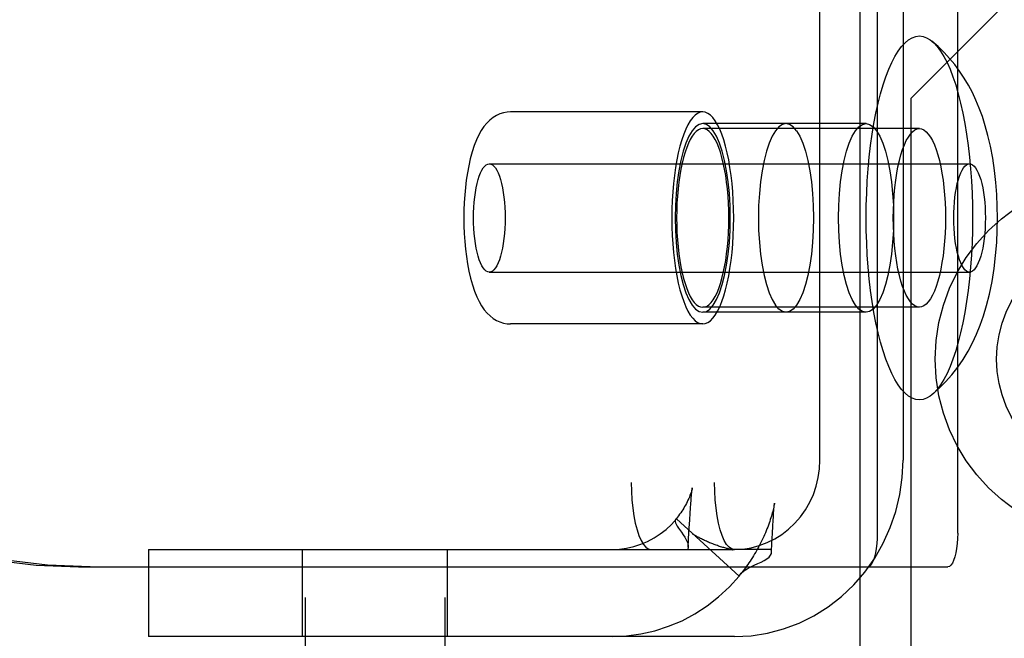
# Model space of a CAD drawing. Header units: inches. Extents: x 0 to 268, y 0 to 174.
# Tile 92 of 125: x 145.705 to 146.588, y 89.661 to 90.215. Entities that reach past the tile are written whole.
import ezdxf

# ---------------------------------------------------------------- set-up
doc = ezdxf.new("R2010")
doc.units = ezdxf.units.IN
doc.header["$LTSCALE"] = 14.754949
doc.header["$MEASUREMENT"] = 0
doc.linetypes.add('HIDDEN', pattern=[0.2, 0.1, -0.1])
doc.layers.get('0').update_dxf_attribs({"linetype": 'CONTINUOUS'})
doc.layers.add('DEFAULT_2', color=8, linetype='HIDDEN')
doc.layers.add('DIMENSIONS', color=7, linetype='CONTINUOUS')
doc.styles.get("Standard").update_dxf_attribs({"font": 'arial.ttf'})
doc.dimstyles.new('DIMSTYLE_1', dxfattribs={"dimtxt": 1.183552, "dimasz": 1.578069, "dimexe": 0.09, "dimexo": 0.07, "dimgap": 0.0375, "dimtad": 0, "dimtih": 1, "dimtoh": 1, "dimzin": 4, "dimdsep": 46, "dimtxsty": 'Standard', "dimblk": '_FILLED', "dimblk1": '_FILLED', "dimblk2": '_FILLED', "dimcen": 0.09, "dimadec": 3, "dimazin": 1, "dimtfac": 1, "dimtdec": 3, "dimtofl": 0, "dimtmove": 0, "dimatfit": 3, "dimldrblk": '_FILLED', "dimfxl": 0, "dimtolj": 1, "dimtzin": 4, "dimarcsym": 0})

# ---------------------------------------------------------------- blocks, each defined once
blk = doc.blocks.new('_FILLED')
at = {"color": 0, "linetype": 'ByBlock'}
blk.add_solid([(0, 0), (-1, 0.2), (-1, -0.2)], dxfattribs=at)
blk = doc.blocks.new('*D12')
at = {"layer": 'DIMENSIONS', "color": 2, "linetype": 'Continuous'}
for p, q in [((160.32078, 122.36897), (160.32078, 119.65353)), ((143.71678, 121.0738), (149.35909, 121.0738)), ((160.32078, 121.0738), (154.67848, 121.0738))]:
    blk.add_line(p, q, dxfattribs=at)
at = {"layer": 'DIMENSIONS', "color": 2, "linetype": 'Continuous', "xscale": 1.5780694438, "yscale": 1.5780694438, "zscale": 1.5780694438, "rotation": 180}
blk.add_blockref('_FILLED', (143.71678, 121.0738), dxfattribs=at)
at = {"layer": 'DIMENSIONS', "color": 2, "linetype": 'Continuous', "xscale": 1.5780694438, "yscale": 1.5780694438, "zscale": 1.5780694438}
blk.add_blockref('_FILLED', (160.32078, 121.0738), dxfattribs=at)
at = {"layer": 'DIMENSIONS', "color": 2, "linetype": 'Continuous', "insert": (152.01878, 121.66557), "char_height": 1.183552, "width": 6.5117364, "attachment_point": 2, "line_spacing_factor": 0.9}
blk.add_mtext('16.60\\PUSABLE\\PDEPTH', dxfattribs=at)

msp = doc.modelspace()

# ---------------------------------------------------------------- linework, layer by layer
at = {"layer": 'DEFAULT_2', "color": 8, "linetype": 'HIDDEN'}
for p, q in [((146.45841, 88.99762), (146.45841, 93.99762)), ((145.96128, 92.64862), (145.96128, 89.19862)), ((146.08628, 92.64862), (146.08628, 89.19862)), ((146.47418, 89.75512), (146.47418, 92.44512)), ((146.5459, 89.75512), (146.5459, 92.44512)), ((146.2534, 92.40062), (146.2534, 89.80062)), ((146.328, 92.40062), (146.328, 89.80062)), ((145.95841, 92.05262), (145.95841, 88.99762)), ((146.4224, 89.82062), (146.4224, 90.47512)), ((146.49699, 90.47512), (146.49699, 89.82062)), ((146.50378, 90.14462), (146.59878, 90.23962)), ((146.50378, 90.14462), (146.50378, 89.56462)), ((146.31743, 90.13262), (146.1453, 90.13262)), ((146.46375, 90.12212), (146.31743, 90.12212)), ((146.51156, 90.11762), (146.31743, 90.11762)), ((146.12617, 90.08612), (146.55651, 90.08612)), ((146.12617, 89.98912), (146.55651, 89.98912)), ((146.51156, 89.95762), (146.31743, 89.95762)), ((146.46375, 89.95312), (146.31743, 89.95312)), ((146.31743, 89.94262), (146.1453, 89.94262)), ((146.3081, 89.79578), (146.30811, 89.79582)), ((146.30671, 89.78185), (146.30692, 89.78455)), ((146.30612, 89.77324), (146.30641, 89.77763)), ((146.30641, 89.77763), (146.30671, 89.78185)), ((146.38173, 89.78195), (146.38177, 89.78222)), ((146.29394, 89.76807), (146.29302, 89.76743)), ((146.35018, 89.71684), (146.29394, 89.76807)), ((146.30512, 89.75608), (146.30575, 89.76716)), ((146.30575, 89.76716), (146.30612, 89.77324)), ((146.38024, 89.76167), (146.38053, 89.7667)), ((146.38053, 89.7667), (146.38073, 89.76992)), ((146.38073, 89.76992), (146.38094, 89.77299)), ((146.37988, 89.75481), (146.38024, 89.76167)), ((146.30441, 89.74255), (146.30512, 89.75608)), ((146.37947, 89.74645), (146.37988, 89.75481)), ((145.82074, 89.74062), (145.82074, 89.66262)), ((145.82075, 89.74062), (146.34589, 89.74062)), ((145.95878, 89.66262), (145.95878, 89.74062)), ((146.08878, 89.66262), (146.08878, 89.74062)), ((146.30441, 89.74255), (146.30407, 89.74062)), ((146.37866, 89.74062), (146.34589, 89.74062)), ((146.3791, 89.73807), (146.37947, 89.74645)), ((145.75798, 89.72512), (146.53713, 89.72512)), ((146.35018, 89.71684), (146.35134, 89.71852)), ((146.34589, 89.66262), (145.82075, 89.66262))]:
    msp.add_line(p, q, dxfattribs=at)
for points in [[(145.26323, 90.20537), (145.26618, 90.16718), (145.27198, 90.12952), (145.28065, 90.09226), (145.29211, 90.05577), (145.30631, 90.02028), (145.32314, 89.98598), (145.34254, 89.95309), (145.36436, 89.92179), (145.3885, 89.89228), (145.41479, 89.8647), (145.44311, 89.83925), (145.47326, 89.81605), (145.50509, 89.79526), (145.53839, 89.77698), (145.57299, 89.76133), (145.60866, 89.74839), (145.64522, 89.73826), (145.68243, 89.73097), (145.71998, 89.7266), (145.75798, 89.72512)], [(145.76841, 89.72512), (145.73042, 89.7266), (145.69287, 89.73097), (145.65566, 89.73826), (145.6191, 89.74839), (145.58343, 89.76133), (145.54883, 89.77698), (145.51552, 89.79526), (145.4837, 89.81605), (145.45354, 89.83925), (145.42523, 89.8647), (145.39894, 89.89228), (145.3748, 89.92179), (145.35298, 89.95309), (145.33358, 89.98598), (145.31675, 90.02028), (145.30255, 90.05577), (145.29109, 90.09226), (145.28241, 90.12952), (145.27662, 90.16718), (145.27367, 90.20537)], [(146.46391, 90.03762), (146.46402, 90.04877), (146.46435, 90.05981), (146.4649, 90.07078), (146.46567, 90.08159), (146.46666, 90.0922), (146.46785, 90.10256), (146.46925, 90.11261), (146.47084, 90.12231), (146.47263, 90.13161), (146.4746, 90.14048), (146.47674, 90.14887), (146.47904, 90.15674), (146.48149, 90.16406), (146.48408, 90.17078), (146.4868, 90.17689), (146.48964, 90.18234), (146.49258, 90.18712), (146.4956, 90.1912), (146.49871, 90.19457), (146.50187, 90.19721), (146.50507, 90.1991), (146.50831, 90.20024), (146.51156, 90.20062), (146.51482, 90.20024), (146.51805, 90.1991), (146.52126, 90.19721), (146.52273, 90.19608)], [(146.58156, 90.03762), (146.58141, 90.04795), (146.58094, 90.05847), (146.58012, 90.06922), (146.57893, 90.08006), (146.57729, 90.09114), (146.57529, 90.10179), (146.57306, 90.11141), (146.57062, 90.12027), (146.56802, 90.12839), (146.56523, 90.13595), (146.56225, 90.14307), (146.55903, 90.14988), (146.55549, 90.15654), (146.55167, 90.16296), (146.54761, 90.16908), (146.54327, 90.17494), (146.53867, 90.18053), (146.53374, 90.1859), (146.52842, 90.19111), (146.52273, 90.19608)], [(146.52273, 90.19608), (146.52442, 90.19457), (146.52752, 90.1912), (146.53055, 90.18712), (146.53349, 90.18234), (146.53633, 90.17689), (146.53905, 90.17078), (146.54164, 90.16406), (146.54409, 90.15674), (146.54639, 90.14887), (146.54853, 90.14048), (146.5505, 90.13161), (146.55228, 90.12231), (146.55388, 90.11261), (146.55527, 90.10256), (146.55647, 90.0922), (146.55745, 90.08159), (146.55822, 90.07078), (146.55878, 90.05981), (146.55911, 90.04877), (146.55922, 90.03762)], [(146.1453, 90.13262), (146.14209, 90.13242), (146.13887, 90.13182), (146.13568, 90.13082), (146.13256, 90.1294), (146.12952, 90.12754), (146.12661, 90.12526), (146.12388, 90.12257), (146.12132, 90.11948), (146.11894, 90.11598), (146.11671, 90.11202), (146.11459, 90.10751), (146.1126, 90.10245), (146.11074, 90.09675), (146.10909, 90.09063), (146.1077, 90.08444), (146.10653, 90.07809), (146.10555, 90.07159), (146.10476, 90.06497), (146.10415, 90.05823), (146.10372, 90.05141), (146.10346, 90.04452), (146.10337, 90.03762)], [(146.31743, 90.13261), (146.31514, 90.13229), (146.31286, 90.13132), (146.31062, 90.12971), (146.30842, 90.12747), (146.30628, 90.12461), (146.30421, 90.12116), (146.30224, 90.11715), (146.30037, 90.11258), (146.29862, 90.10751), (146.297, 90.10196), (146.29552, 90.09597), (146.29418, 90.08958), (146.29301, 90.08283), (146.292, 90.07578), (146.29116, 90.06846), (146.29051, 90.06094), (146.29004, 90.05325), (146.28975, 90.04549), (146.28966, 90.03762)], [(146.34521, 90.03762), (146.34511, 90.04549), (146.34483, 90.05325), (146.34436, 90.06094), (146.3437, 90.06846), (146.34287, 90.07578), (146.34186, 90.08283), (146.34069, 90.08958), (146.33935, 90.09597), (146.33787, 90.10196), (146.33625, 90.10751), (146.33449, 90.11258), (146.33263, 90.11715), (146.33065, 90.12116), (146.32859, 90.12461), (146.32645, 90.12747), (146.32425, 90.12971), (146.32201, 90.13132), (146.31973, 90.13229), (146.31743, 90.13261)], [(146.31743, 90.12212), (146.31418, 90.12137), (146.31104, 90.11924), (146.30798, 90.11568), (146.30508, 90.1108), (146.3024, 90.10465), (146.29996, 90.09737), (146.29784, 90.08905), (146.29604, 90.07987), (146.29461, 90.06995), (146.29357, 90.05949), (146.29294, 90.04864), (146.29273, 90.03762), (146.29294, 90.02659), (146.29357, 90.01575), (146.29461, 90.00528), (146.29604, 89.99537), (146.29784, 89.98618), (146.29996, 89.97787), (146.3024, 89.97059), (146.30508, 89.96444), (146.30798, 89.95956), (146.31104, 89.956), (146.31418, 89.95386), (146.31743, 89.95312)], [(146.31743, 89.95312), (146.32069, 89.95386), (146.32383, 89.956), (146.32689, 89.95956), (146.32979, 89.96444), (146.33247, 89.97059), (146.3349, 89.97787), (146.33703, 89.98618), (146.33883, 89.99537), (146.34026, 90.00528), (146.3413, 90.01575), (146.34193, 90.02659), (146.34214, 90.03762), (146.34193, 90.04864), (146.3413, 90.05949), (146.34026, 90.06995), (146.33883, 90.07987), (146.33703, 90.08905), (146.3349, 90.09737), (146.33247, 90.10465), (146.32979, 90.1108), (146.32689, 90.11568), (146.32383, 90.11924), (146.32069, 90.12137), (146.31743, 90.12212)], [(146.39203, 90.12212), (146.38877, 90.12137), (146.38563, 90.11924), (146.38257, 90.11568), (146.37967, 90.1108), (146.37699, 90.10465), (146.37456, 90.09737), (146.37243, 90.08905), (146.37063, 90.07987), (146.3692, 90.06995), (146.36816, 90.05949), (146.36753, 90.04864), (146.36732, 90.03762), (146.36753, 90.02659), (146.36816, 90.01575), (146.3692, 90.00528), (146.37063, 89.99537), (146.37243, 89.98618), (146.37456, 89.97787), (146.37699, 89.97059), (146.37967, 89.96444), (146.38257, 89.95956)], [(146.40148, 90.11568), (146.39842, 90.11924), (146.39528, 90.12137), (146.39203, 90.12212)], [(146.46375, 89.95312), (146.4605, 89.95386), (146.45735, 89.956), (146.4543, 89.95956), (146.4514, 89.96444), (146.44871, 89.97059), (146.44628, 89.97787), (146.44415, 89.98618), (146.44235, 89.99537), (146.44093, 90.00528), (146.43988, 90.01575), (146.43926, 90.02659), (146.43904, 90.03762), (146.43926, 90.04864), (146.43988, 90.05949), (146.44093, 90.06995), (146.44235, 90.07987), (146.44415, 90.08905), (146.44628, 90.09737), (146.44871, 90.10465), (146.4514, 90.1108), (146.4543, 90.11568), (146.45735, 90.11924), (146.4605, 90.12137), (146.46375, 90.12212)], [(146.46375, 90.12212), (146.467, 90.12137), (146.47014, 90.11924), (146.4732, 90.11568), (146.4761, 90.1108), (146.47879, 90.10465), (146.48122, 90.09737), (146.48335, 90.08905), (146.48514, 90.07987), (146.48657, 90.06995), (146.48761, 90.05949), (146.48824, 90.04864), (146.48845, 90.03762), (146.48824, 90.02659), (146.48761, 90.01575), (146.48657, 90.00528), (146.48514, 89.99537), (146.48335, 89.98618), (146.48122, 89.97787), (146.47879, 89.97059), (146.4761, 89.96444), (146.4732, 89.95956), (146.47014, 89.956), (146.467, 89.95386), (146.46375, 89.95312)], [(146.31743, 90.11762), (146.3155, 90.11734), (146.31358, 90.11652), (146.31169, 90.11517), (146.30984, 90.11328), (146.30804, 90.11088), (146.3063, 90.10797), (146.30464, 90.10459), (146.30307, 90.10075), (146.30159, 90.09647), (146.30023, 90.0918), (146.29898, 90.08675), (146.29785, 90.08137), (146.29686, 90.07569), (146.29601, 90.06975), (146.29531, 90.06359), (146.29476, 90.05725), (146.29436, 90.05078), (146.29412, 90.04425), (146.29404, 90.03762)], [(146.34082, 90.03762), (146.34074, 90.04425), (146.3405, 90.05078), (146.34011, 90.05725), (146.33956, 90.06359), (146.33885, 90.06975), (146.338, 90.07569), (146.33701, 90.08137), (146.33589, 90.08675), (146.33464, 90.0918), (146.33328, 90.09647), (146.3318, 90.10075), (146.33023, 90.10459), (146.32857, 90.10797), (146.32683, 90.11088), (146.32503, 90.11328), (146.32318, 90.11517), (146.32128, 90.11652), (146.31937, 90.11734), (146.31743, 90.11762)], [(146.40148, 90.11568), (146.40438, 90.1108), (146.40706, 90.10465), (146.40949, 90.09737), (146.41162, 90.08905), (146.41342, 90.07987), (146.41485, 90.06995), (146.41589, 90.05949), (146.41652, 90.04864), (146.41673, 90.03762), (146.41652, 90.02659), (146.41589, 90.01575), (146.41485, 90.00528), (146.41342, 89.99537), (146.41162, 89.98618), (146.40949, 89.97787), (146.40706, 89.97059), (146.40438, 89.96444), (146.40148, 89.95956), (146.39842, 89.956), (146.39528, 89.95386), (146.39203, 89.95312)], [(146.48817, 90.03762), (146.48826, 90.04462), (146.48853, 90.05151), (146.48897, 90.05832), (146.48958, 90.06498), (146.49037, 90.07143), (146.49131, 90.07762), (146.4924, 90.0835), (146.49365, 90.08904), (146.49503, 90.09418), (146.49653, 90.0989), (146.49815, 90.10315), (146.49987, 90.1069), (146.50168, 90.11012), (146.50356, 90.11279), (146.50551, 90.11489), (146.5075, 90.1164), (146.50953, 90.11731), (146.51156, 90.11762)], [(146.51156, 90.11762), (146.5136, 90.11731), (146.51563, 90.1164), (146.51762, 90.11489), (146.51956, 90.11279), (146.52145, 90.11012), (146.52326, 90.1069), (146.52498, 90.10315), (146.5266, 90.0989), (146.5281, 90.09418), (146.52948, 90.08904), (146.53072, 90.0835), (146.53182, 90.07762), (146.53276, 90.07143), (146.53354, 90.06498), (146.53416, 90.05832), (146.5346, 90.05151), (146.53486, 90.04462), (146.53495, 90.03762)], [(146.11199, 90.03762), (146.11206, 90.04239), (146.11227, 90.04708), (146.1126, 90.05169), (146.11307, 90.05618), (146.11367, 90.06048), (146.11438, 90.06456), (146.11521, 90.06838), (146.11615, 90.07191), (146.11718, 90.07511), (146.11829, 90.07794), (146.11949, 90.08039), (146.12075, 90.08242), (146.12206, 90.08403), (146.12341, 90.08518), (146.12478, 90.08588), (146.12617, 90.08612)], [(146.12617, 90.08612), (146.12756, 90.08588), (146.12894, 90.08518), (146.13029, 90.08403), (146.1316, 90.08242), (146.13286, 90.08039), (146.13405, 90.07794), (146.13517, 90.07511), (146.1362, 90.07191), (146.13713, 90.06838), (146.13796, 90.06456), (146.13868, 90.06048), (146.13927, 90.05618), (146.13974, 90.05169), (146.14008, 90.04708), (146.14028, 90.04239), (146.14035, 90.03762)], [(146.54233, 90.03762), (146.5424, 90.04239), (146.5426, 90.04708), (146.54294, 90.05169), (146.54341, 90.05618), (146.544, 90.06048), (146.54472, 90.06456), (146.54555, 90.06838), (146.54648, 90.07191), (146.54751, 90.07511), (146.54863, 90.07794), (146.54983, 90.08039), (146.55108, 90.08242), (146.55239, 90.08403), (146.55374, 90.08518), (146.55512, 90.08588), (146.55651, 90.08612)], [(146.55651, 90.08612), (146.5579, 90.08588), (146.55928, 90.08518), (146.56063, 90.08403), (146.56194, 90.08242), (146.56319, 90.08039), (146.56439, 90.07794), (146.56551, 90.07511), (146.56654, 90.07191), (146.56747, 90.06838), (146.5683, 90.06456), (146.56902, 90.06048), (146.56961, 90.05618), (146.57008, 90.05169), (146.57042, 90.04708), (146.57062, 90.04239), (146.57069, 90.03762)], [(146.10337, 90.03762), (146.10346, 90.03057), (146.10373, 90.02354), (146.10418, 90.01658), (146.10482, 90.00972), (146.10564, 90.00298), (146.10666, 89.99638), (146.10788, 89.98991), (146.10932, 89.98365), (146.11103, 89.97754), (146.11292, 89.97191), (146.11491, 89.96698), (146.11701, 89.96263), (146.11923, 89.95879), (146.12159, 89.9554), (146.12412, 89.9524), (146.12682, 89.9498), (146.12966, 89.9476), (146.13264, 89.94579), (146.13569, 89.94441), (146.13883, 89.94342), (146.14205, 89.94282), (146.1453, 89.94262)], [(146.12617, 89.98912), (146.12478, 89.98935), (146.12341, 89.99005), (146.12206, 89.99121), (146.12075, 89.99281), (146.11949, 89.99484), (146.11829, 89.99729), (146.11718, 90.00013), (146.11615, 90.00332), (146.11521, 90.00685), (146.11438, 90.01067), (146.11367, 90.01475), (146.11307, 90.01906), (146.1126, 90.02354), (146.11227, 90.02815), (146.11206, 90.03284), (146.11199, 90.03762)], [(146.14035, 90.03762), (146.14028, 90.03284), (146.14008, 90.02815), (146.13974, 90.02354), (146.13927, 90.01906), (146.13868, 90.01475), (146.13796, 90.01067), (146.13713, 90.00685), (146.1362, 90.00332), (146.13517, 90.00013), (146.13405, 89.99729), (146.13286, 89.99484), (146.1316, 89.99281), (146.13029, 89.99121), (146.12894, 89.99005), (146.12756, 89.98935), (146.12617, 89.98912)], [(146.28966, 90.03762), (146.28975, 90.02974), (146.29004, 90.02198), (146.29051, 90.0143), (146.29116, 90.00677), (146.292, 89.99946), (146.29301, 89.9924), (146.29418, 89.98566), (146.29552, 89.97927), (146.297, 89.97328), (146.29862, 89.96772), (146.30037, 89.96265), (146.30224, 89.95809), (146.30421, 89.95407), (146.30628, 89.95062), (146.30842, 89.94777), (146.31062, 89.94552), (146.31286, 89.94391), (146.31514, 89.94294), (146.31743, 89.94262)], [(146.29404, 90.03762), (146.29412, 90.03099), (146.29436, 90.02445), (146.29476, 90.01798), (146.29531, 90.01164), (146.29601, 90.00548), (146.29686, 89.99954), (146.29785, 89.99386), (146.29898, 89.98848), (146.30023, 89.98343), (146.30159, 89.97876), (146.30307, 89.97449), (146.30464, 89.97064), (146.3063, 89.96726), (146.30804, 89.96435), (146.30984, 89.96195), (146.31169, 89.96006), (146.31358, 89.95871), (146.3155, 89.95789), (146.31743, 89.95762)], [(146.31743, 89.94262), (146.31973, 89.94294), (146.32201, 89.94391), (146.32425, 89.94552), (146.32645, 89.94777), (146.32859, 89.95062), (146.33065, 89.95407), (146.33263, 89.95809), (146.33449, 89.96265), (146.33625, 89.96772), (146.33787, 89.97328), (146.33935, 89.97927), (146.34069, 89.98566), (146.34186, 89.9924), (146.34287, 89.99946), (146.3437, 90.00677), (146.34436, 90.0143), (146.34483, 90.02198), (146.34511, 90.02974), (146.34521, 90.03762)], [(146.31743, 89.95762), (146.31937, 89.95789), (146.32128, 89.95871), (146.32318, 89.96006), (146.32503, 89.96195), (146.32683, 89.96435), (146.32857, 89.96726), (146.33023, 89.97064), (146.3318, 89.97449), (146.33328, 89.97876), (146.33464, 89.98343), (146.33589, 89.98848), (146.33701, 89.99386), (146.338, 89.99954), (146.33885, 90.00548), (146.33956, 90.01164), (146.34011, 90.01798), (146.3405, 90.02445), (146.34074, 90.03099), (146.34082, 90.03762)], [(146.52273, 89.87916), (146.52126, 89.87803), (146.51805, 89.87614), (146.51482, 89.875), (146.51156, 89.87462), (146.50831, 89.875), (146.50507, 89.87614), (146.50187, 89.87803), (146.49871, 89.88066), (146.4956, 89.88403), (146.49258, 89.88811), (146.48964, 89.89289), (146.4868, 89.89835), (146.48408, 89.90445), (146.48149, 89.91118), (146.47904, 89.91849), (146.47674, 89.92636), (146.4746, 89.93475), (146.47263, 89.94362), (146.47084, 89.95292), (146.46925, 89.96263), (146.46785, 89.97268), (146.46666, 89.98303), (146.46567, 89.99364), (146.4649, 90.00445), (146.46435, 90.01542), (146.46402, 90.02647), (146.46391, 90.03762)], [(146.51156, 89.95762), (146.50953, 89.95792), (146.5075, 89.95883), (146.50551, 89.96034), (146.50356, 89.96244), (146.50168, 89.96511), (146.49987, 89.96833), (146.49815, 89.97209), (146.49653, 89.97633), (146.49503, 89.98105), (146.49365, 89.98619), (146.4924, 89.99173), (146.49131, 89.99762), (146.49037, 90.00381), (146.48958, 90.01025), (146.48897, 90.01691), (146.48853, 90.02372), (146.48826, 90.03062), (146.48817, 90.03762)], [(146.53495, 90.03762), (146.53486, 90.03062), (146.5346, 90.02372), (146.53416, 90.01691), (146.53354, 90.01025), (146.53276, 90.00381), (146.53182, 89.99762), (146.53072, 89.99173), (146.52948, 89.98619), (146.5281, 89.98105), (146.5266, 89.97633), (146.52498, 89.97209), (146.52326, 89.96833), (146.52145, 89.96511), (146.51956, 89.96244), (146.51762, 89.96034), (146.51563, 89.95883), (146.5136, 89.95792), (146.51156, 89.95762)], [(146.55922, 90.03762), (146.55911, 90.02647), (146.55878, 90.01542), (146.55822, 90.00445), (146.55745, 89.99364), (146.55647, 89.98303), (146.55527, 89.97268), (146.55388, 89.96263), (146.55228, 89.95292), (146.5505, 89.94362), (146.54853, 89.93475), (146.54639, 89.92636), (146.54409, 89.91849), (146.54164, 89.91118), (146.53905, 89.90445), (146.53633, 89.89835), (146.53349, 89.89289), (146.53055, 89.88811), (146.52752, 89.88403), (146.52442, 89.88066), (146.52273, 89.87916)], [(146.52273, 89.87915), (146.52911, 89.88477), (146.53511, 89.89077), (146.54071, 89.89711), (146.54593, 89.90381), (146.5508, 89.9109), (146.55525, 89.91826), (146.55924, 89.92576), (146.56284, 89.93351), (146.56609, 89.94151), (146.56908, 89.95), (146.57186, 89.95928), (146.57439, 89.96937), (146.57669, 89.98066), (146.57856, 89.99245), (146.57993, 90.00405), (146.58087, 90.01555), (146.58139, 90.02671), (146.58156, 90.03762)], [(146.55651, 89.98912), (146.55512, 89.98935), (146.55374, 89.99005), (146.55239, 89.99121), (146.55108, 89.99281), (146.54983, 89.99484), (146.54863, 89.99729), (146.54751, 90.00013), (146.54648, 90.00332), (146.54555, 90.00685), (146.54472, 90.01067), (146.544, 90.01475), (146.54341, 90.01906), (146.54294, 90.02354), (146.5426, 90.02815), (146.5424, 90.03284), (146.54233, 90.03762)], [(146.57069, 90.03762), (146.57062, 90.03284), (146.57042, 90.02815), (146.57008, 90.02354), (146.56961, 90.01906), (146.56902, 90.01475), (146.5683, 90.01067), (146.56747, 90.00685), (146.56654, 90.00332), (146.56551, 90.00013), (146.56439, 89.99729), (146.56319, 89.99484), (146.56194, 89.99281), (146.56063, 89.99121), (146.55928, 89.99005), (146.5579, 89.98935), (146.55651, 89.98912)], [(146.39203, 89.95312), (146.38877, 89.95386), (146.38563, 89.956), (146.38257, 89.95956)], [(146.34589, 89.66262), (146.36077, 89.66339), (146.37537, 89.66565), (146.38975, 89.66943), (146.40371, 89.67464), (146.41711, 89.68128), (146.42984, 89.68924), (146.44174, 89.69849), (146.45273, 89.70889), (146.46269, 89.72039), (146.47152, 89.73284), (146.47914, 89.74614), (146.48549, 89.76015), (146.49048, 89.77475), (146.49408, 89.78979), (146.49625, 89.80506), (146.49699, 89.82062)], [(146.34589, 89.74062), (146.35343, 89.74101), (146.36082, 89.74215), (146.3681, 89.74406), (146.37517, 89.74671), (146.38195, 89.75007), (146.38839, 89.7541), (146.39442, 89.75878), (146.39999, 89.76405), (146.40503, 89.76987), (146.4095, 89.77617), (146.41336, 89.78291), (146.41657, 89.79), (146.4191, 89.79739), (146.42093, 89.80501), (146.42202, 89.81274), (146.4224, 89.82062)], [(146.2534, 89.80062), (146.25356, 89.79272), (146.254, 89.78509), (146.25474, 89.77766), (146.25575, 89.77062), (146.25703, 89.76409), (146.25854, 89.75819), (146.26027, 89.75302), (146.26218, 89.74865), (146.26423, 89.74519), (146.26641, 89.74266), (146.26864, 89.74114), (146.27095, 89.74062)], [(146.30811, 89.79582), (146.30802, 89.7954), (146.30786, 89.79474), (146.30762, 89.79384), (146.3073, 89.79276), (146.30692, 89.79158), (146.30648, 89.79031), (146.30599, 89.78898), (146.30545, 89.7876), (146.30485, 89.7862), (146.30421, 89.78477), (146.30352, 89.78333), (146.30279, 89.78188), (146.30202, 89.78044), (146.30122, 89.779), (146.30038, 89.77758), (146.2995, 89.77618), (146.29861, 89.7748), (146.29769, 89.77346), (146.29676, 89.77215), (146.29582, 89.77089), (146.29487, 89.76967), (146.29392, 89.7685), (146.29302, 89.76743)], [(146.30692, 89.78455), (146.30713, 89.78711), (146.30724, 89.78833), (146.30735, 89.78952), (146.30746, 89.79066), (146.30757, 89.79174), (146.30769, 89.79274), (146.3078, 89.79364), (146.3079, 89.79443), (146.30799, 89.79509), (146.30807, 89.79557), (146.3081, 89.79578)], [(146.34554, 89.74062), (146.34323, 89.74114), (146.341, 89.74266), (146.33883, 89.74519), (146.33677, 89.74865), (146.33486, 89.75302), (146.33313, 89.75819), (146.33162, 89.76409), (146.33035, 89.77062), (146.32933, 89.77766), (146.32859, 89.78509), (146.32815, 89.79272), (146.328, 89.80062)], [(146.38177, 89.78222), (146.38173, 89.78196), (146.38163, 89.78138), (146.38148, 89.78057), (146.38129, 89.7796), (146.38106, 89.7785), (146.38079, 89.77732), (146.38049, 89.77607), (146.38016, 89.77475), (146.3798, 89.77336), (146.3794, 89.77192), (146.37897, 89.77043), (146.3785, 89.7689), (146.378, 89.76732), (146.37747, 89.76571), (146.3769, 89.76408), (146.37631, 89.76242), (146.37568, 89.76073), (146.37502, 89.75904), (146.37434, 89.75732), (146.37362, 89.7556), (146.37287, 89.75386), (146.37209, 89.75212), (146.37129, 89.75037), (146.37046, 89.74862), (146.3696, 89.74688), (146.36871, 89.74514), (146.36781, 89.7434), (146.36688, 89.74168), (146.36592, 89.73997), (146.36495, 89.73827), (146.36396, 89.73659), (146.36296, 89.73494), (146.36194, 89.73331), (146.36091, 89.7317), (146.35988, 89.73013), (146.35883, 89.72858), (146.35779, 89.72707), (146.35674, 89.7256), (146.3557, 89.72416), (146.35466, 89.72277), (146.35363, 89.72142), (146.35261, 89.72011), (146.3516, 89.71885), (146.35134, 89.71852)], [(146.38094, 89.77299), (146.38115, 89.77585), (146.38126, 89.77716), (146.38137, 89.77839), (146.38147, 89.77951), (146.38157, 89.78049), (146.38165, 89.7813), (146.38172, 89.78187), (146.38173, 89.78195)], [(146.23625, 89.74062), (146.24281, 89.74091), (146.24927, 89.74178), (146.25566, 89.74323), (146.2619, 89.74524), (146.26795, 89.74781), (146.27377, 89.7509), (146.27932, 89.7545), (146.28456, 89.75858), (146.28942, 89.7631), (146.29394, 89.76807)], [(146.29302, 89.76743), (146.29266, 89.76674), (146.29261, 89.76577), (146.29293, 89.76458), (146.29362, 89.76314), (146.29461, 89.76152), (146.29577, 89.75982), (146.29852, 89.75597)], [(146.29852, 89.75597), (146.30001, 89.75382), (146.30145, 89.75154), (146.30272, 89.74921), (146.3037, 89.74687), (146.30429, 89.74461), (146.30441, 89.74255)], [(146.3085, 89.75451), (146.3084, 89.75457), (146.30838, 89.75459), (146.30862, 89.75441), (146.30904, 89.75409), (146.30961, 89.75363), (146.31028, 89.75308), (146.31101, 89.75246), (146.31178, 89.75179), (146.31258, 89.75108)], [(146.34411, 89.74044), (146.3442, 89.74043), (146.34427, 89.74042), (146.3441, 89.74045), (146.34372, 89.7405), (146.34318, 89.74059), (146.34256, 89.74071), (146.34188, 89.74085), (146.34116, 89.741), (146.3404, 89.74117), (146.33962, 89.74135), (146.33882, 89.74155), (146.33799, 89.74177), (146.33714, 89.742), (146.33626, 89.74224), (146.33536, 89.74251), (146.33443, 89.74279), (146.33348, 89.74308), (146.33251, 89.74339), (146.33153, 89.74372), (146.33054, 89.74406), (146.32954, 89.74441), (146.32854, 89.74477), (146.32754, 89.74514), (146.32655, 89.74552), (146.32556, 89.74591), (146.32458, 89.7463), (146.32361, 89.7467), (146.32266, 89.7471), (146.32172, 89.74751), (146.3208, 89.74792), (146.31988, 89.74833), (146.31899, 89.74875), (146.31811, 89.74917), (146.31724, 89.74959), (146.3164, 89.75001), (146.31557, 89.75043), (146.31477, 89.75084), (146.314, 89.75125), (146.31325, 89.75165), (146.31253, 89.75205), (146.31185, 89.75244), (146.31119, 89.75282), (146.31057, 89.75319), (146.30998, 89.75355), (146.30944, 89.75389), (146.30897, 89.75419), (146.30862, 89.75443), (146.3085, 89.75451)], [(146.46541, 89.72512), (146.4668, 89.7255), (146.46812, 89.72658), (146.46939, 89.72839), (146.47057, 89.73085), (146.47161, 89.73391), (146.47251, 89.73748), (146.47322, 89.7415), (146.47375, 89.74585), (146.47407, 89.75037), (146.47418, 89.75512)], [(146.5459, 89.75512), (146.54579, 89.75037), (146.54548, 89.74585), (146.54495, 89.7415), (146.54423, 89.73748), (146.54333, 89.73391), (146.54229, 89.73085), (146.54111, 89.72839), (146.53984, 89.72658), (146.53852, 89.7255), (146.53713, 89.72512)], [(146.33937, 89.74062), (146.34023, 89.74061), (146.34111, 89.7406), (146.34194, 89.74057), (146.3427, 89.74054), (146.34335, 89.7405), (146.34387, 89.74046), (146.34411, 89.74044)], [(146.3791, 89.73807), (146.37907, 89.73889), (146.37866, 89.74062)], [(146.35134, 89.71852), (146.35199, 89.71927), (146.35439, 89.72142), (146.35727, 89.72334), (146.36043, 89.72505), (146.36364, 89.72658), (146.3668, 89.728), (146.36974, 89.72934), (146.37245, 89.7307), (146.37488, 89.73215), (146.37685, 89.7337), (146.37825, 89.73538), (146.37898, 89.73715), (146.3791, 89.73807)], [(146.23625, 89.66262), (146.24921, 89.6632), (146.26197, 89.66492), (146.27457, 89.66779), (146.2869, 89.67176), (146.29886, 89.67682), (146.31036, 89.68293), (146.32132, 89.69004), (146.33166, 89.6981), (146.34127, 89.70702), (146.35018, 89.71684)]]:
    msp.add_lwpolyline(points, dxfattribs=at)
for radius in [0.163, 0.108]:
    msp.add_circle((146.68878, 89.91112), radius, dxfattribs=at)

# ---------------------------------------------------------------- dimensions: what is measured, and where the dimension line sits
at = {"layer": 'DIMENSIONS', "color": 2, "linetype": 'Continuous'}
dim = msp.add_linear_dim(base=(160.32078, 121.0738), p1=(143.71678, 54.07762), p2=(160.32078, 119.58353), text='<>\\PUSABLE\\PDEPTH', dimstyle='DIMSTYLE_1', dxfattribs=at)
dim.commit()
dim.dimension.update_dxf_attribs({"geometry": '*D12', "text_midpoint": (152.01878, 119.29847), "dimtype": 160})

doc.saveas('drawing.dxf')
